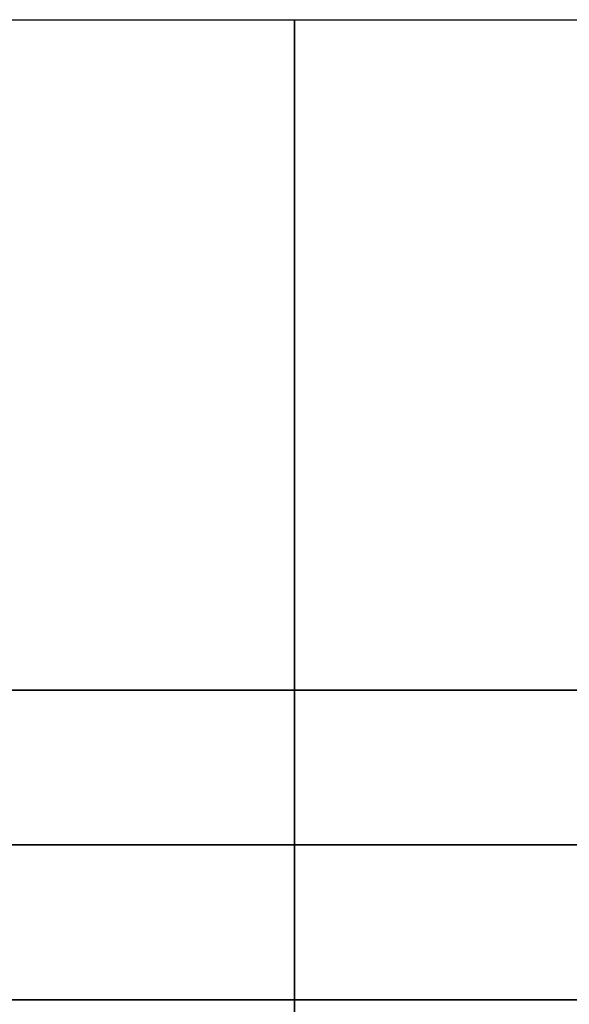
# Model space of a CAD drawing. Extents: x -3378 to 3007, y -425 to 173.
# Tile 17 of 256: x -3341.97 to -3336.64, y -327.55 to -318. Entities that reach past the tile are written whole.
import ezdxf

# ---------------------------------------------------------------- set-up
doc = ezdxf.new("R2010")
doc.units = 0
doc.layers.add('PREDEFINITO', color=7, linetype='CONTINUOUS')

msp = doc.modelspace()

# ---------------------------------------------------------------- linework, layer by layer
at = {"layer": 'PREDEFINITO'}
for p, q in [((-3345.2381, -318.0013, 1837.9169), (-3331.0541, -318.0013, 1837.9169)), ((-3345.2381, -318.0013, 2262), (-3331.0541, -318.0013, 2262)), ((-3345.2381, -318.0013, 1413.8339), (-3331.0541, -318.0013, 1413.8339)), ((-3347.4743, -324.5013, 2061.4585), (-3312.5495, -324.5013, 2061.4585)), ((-3347.4743, -324.5013, 1614.3754), (-3312.5495, -324.5013, 1614.3754)), ((-3312.5495, -324.5013, 2285), (-3347.4743, -324.5013, 2285)), ((-3312.5495, -326.0013, 2286.5), (-3347.5495, -326.0013, 2286.5)), ((-3312.5495, -326.0013, 2283.5), (-3347.5495, -326.0013, 2283.5)), ((-3347.5495, -326.0013, 2062.9585), (-3312.5495, -326.0013, 2062.9585)), ((-3347.5495, -326.0013, 2059.9585), (-3312.5495, -326.0013, 2059.9585)), ((-3347.5495, -326.0013, 1612.8754), (-3312.5495, -326.0013, 1612.8754)), ((-3347.5495, -326.0013, 1615.8754), (-3312.5495, -326.0013, 1615.8754)), ((-3347.5495, -326.0013, 1829.9169), (-3331.0541, -326.0013, 1829.9169)), ((-3347.5495, -326.0013, 1845.9169), (-3331.0541, -326.0013, 1845.9169)), ((-3347.5495, -326.0013, 2254), (-3331.0541, -326.0013, 2254)), ((-3347.5495, -326.0013, 2270), (-3331.0541, -326.0013, 2270)), ((-3347.5495, -326.0013, 1405.8339), (-3331.0541, -326.0013, 1405.8339)), ((-3347.5495, -326.0013, 1421.8339), (-3331.0541, -326.0013, 1421.8339)), ((-3312.5495, -327.5013, 2285), (-3347.4743, -327.5013, 2285)), ((-3347.4743, -327.5013, 2061.4585), (-3312.5495, -327.5013, 2061.4585)), ((-3347.4743, -327.5013, 1614.3754), (-3312.5495, -327.5013, 1614.3754))]:
    msp.add_line(p, q, dxfattribs=at)
at = {"layer": 'PREDEFINITO', "extrusion": (1, 2.97209e-08, -5.68434e-14)}
for centre in [(-326.0012, 1837.9169, -3339.3041), (-326.0012, 2262, -3339.3041), (-326.0012, 1413.8339, -3339.3041)]:
    msp.add_circle(centre, 8, dxfattribs=at)
at = {"layer": 'PREDEFINITO', "extrusion": (2.97209e-08, -1, -3.03496e-16)}
msp.add_arc((-3347.5495, 2115, 326.0012), 770, 270, 0, dxfattribs=at)
at = {"layer": 'PREDEFINITO', "extrusion": (2.97209e-08, -1, 3.84815e-16)}
msp.add_arc((-2577.5495, 2295, 326.0012), 770, 90, 180, dxfattribs=at)

doc.saveas('drawing.dxf')
